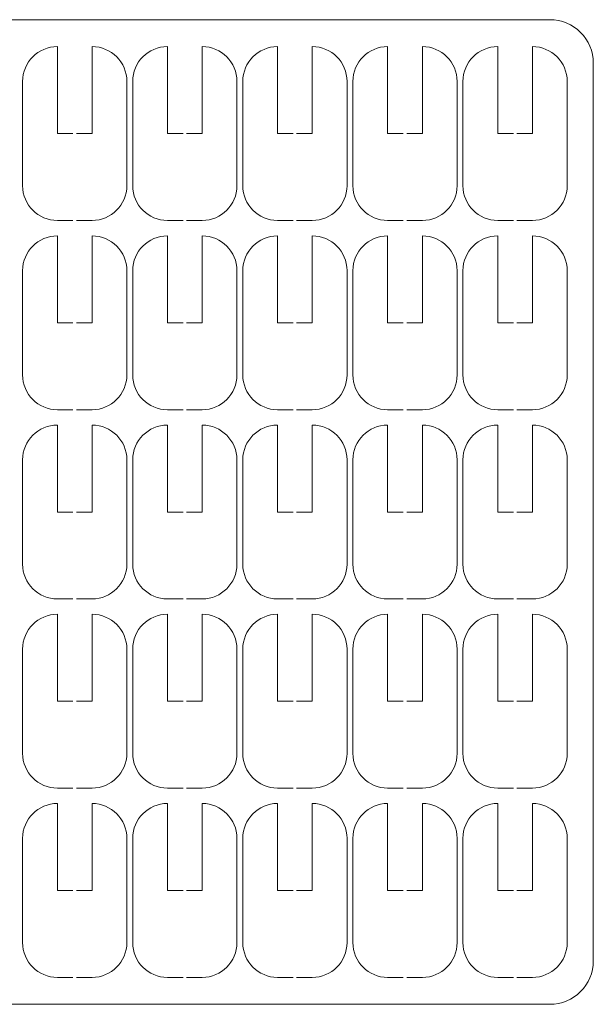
# Model space of a CAD drawing. Header units: centimetres. Extents: x -132 to 124, y -95 to 91.
# Tile 14 of 56: x -122.71 to -118.99, y 32.96 to 39.33. Entities that reach past the tile are written whole.
import ezdxf

# ---------------------------------------------------------------- set-up
doc = ezdxf.new("R2010")
doc.units = ezdxf.units.CM
doc.header["$MEASUREMENT"] = 0
doc.layers.add('Layer 1', color=7, linetype='Continuous')

msp = doc.modelspace()

# ---------------------------------------------------------------- linework, layer by layer
at = {"layer": 'Layer 1', "lineweight": 15}
for points in [[(-126.14003, 39.33187), (-126.14003, 39.33187), (-119.27597, 39.33187), (-119.27597, 39.33187)], [(-119.27597, 39.33187), (-119.12136, 39.33187), (-118.99471, 39.20528), (-118.99471, 39.05066)], [(-122.68923, 38.9326), (-122.68923, 39.0564), (-122.58794, 39.15774), (-122.46422, 39.15774)], [(-122.23914, 39.15774), (-122.11542, 39.15774), (-122.01413, 39.0564), (-122.01413, 38.9326)], [(-121.97652, 38.9326), (-121.97652, 39.0564), (-121.87537, 39.15774), (-121.75165, 39.15774)], [(-121.52657, 39.15774), (-121.40286, 39.15774), (-121.30157, 39.0564), (-121.30157, 38.9326)], [(-121.26395, 38.9326), (-121.26395, 39.0564), (-121.16268, 39.15774), (-121.03888, 39.15774)], [(-120.81388, 39.15774), (-120.69015, 39.15774), (-120.589, 39.0564), (-120.589, 38.9326)], [(-120.55125, 38.9326), (-120.55125, 39.0564), (-120.45004, 39.15774), (-120.32632, 39.15774)], [(-120.10132, 39.15774), (-119.97751, 39.15774), (-119.87624, 39.0564), (-119.87624, 38.9326)], [(-119.83863, 38.9326), (-119.83863, 39.0564), (-119.73734, 39.15774), (-119.61362, 39.15774)], [(-119.38875, 39.15774), (-119.26494, 39.15774), (-119.16367, 39.0564), (-119.16367, 38.9326)], [(-118.99471, 39.05066), (-118.99471, 39.05066), (-118.99471, 33.2433), (-118.99471, 33.2433)], [(-122.68923, 38.25768), (-122.68923, 38.25768), (-122.68923, 38.9326), (-122.68923, 38.9326)], [(-122.01413, 38.9326), (-122.01413, 38.9326), (-122.01413, 38.25768), (-122.01413, 38.25768)], [(-121.97652, 38.25768), (-121.97652, 38.25768), (-121.97652, 38.9326), (-121.97652, 38.9326)], [(-121.30157, 38.9326), (-121.30157, 38.9326), (-121.30157, 38.25768), (-121.30157, 38.25768)], [(-121.26395, 38.25768), (-121.26395, 38.25768), (-121.26395, 38.9326), (-121.26395, 38.9326)], [(-120.589, 38.9326), (-120.589, 38.9326), (-120.589, 38.25768), (-120.589, 38.25768)], [(-120.55125, 38.25768), (-120.55125, 38.25768), (-120.55125, 38.9326), (-120.55125, 38.9326)], [(-119.87624, 38.9326), (-119.87624, 38.9326), (-119.87624, 38.25768), (-119.87624, 38.25768)], [(-119.83863, 38.25768), (-119.83863, 38.25768), (-119.83863, 38.9326), (-119.83863, 38.9326)], [(-119.16367, 38.9326), (-119.16367, 38.9326), (-119.16367, 38.25768), (-119.16367, 38.25768)], [(-122.46422, 38.0327), (-122.58794, 38.0327), (-122.68923, 38.13387), (-122.68923, 38.25768)], [(-121.75165, 38.0327), (-121.87537, 38.0327), (-121.97652, 38.13387), (-121.97652, 38.25768)], [(-121.03888, 38.0327), (-121.16268, 38.0327), (-121.26395, 38.13387), (-121.26395, 38.25768)], [(-120.32632, 38.0327), (-120.45004, 38.0327), (-120.55125, 38.13387), (-120.55125, 38.25768)], [(-119.61362, 38.0327), (-119.73734, 38.0327), (-119.83863, 38.13387), (-119.83863, 38.25768)], [(-122.36293, 38.0327), (-122.36293, 38.0327), (-122.46422, 38.0327), (-122.46422, 38.0327)], [(-122.23914, 38.0327), (-122.23914, 38.0327), (-122.34041, 38.0327), (-122.34041, 38.0327)], [(-121.65038, 38.0327), (-121.65038, 38.0327), (-121.75165, 38.0327), (-121.75165, 38.0327)], [(-121.52657, 38.0327), (-121.52657, 38.0327), (-121.62786, 38.0327), (-121.62786, 38.0327)], [(-120.9376, 38.0327), (-120.9376, 38.0327), (-121.03888, 38.0327), (-121.03888, 38.0327)], [(-120.81388, 38.0327), (-120.81388, 38.0327), (-120.91516, 38.0327), (-120.91516, 38.0327)], [(-120.22503, 38.0327), (-120.22503, 38.0327), (-120.32632, 38.0327), (-120.32632, 38.0327)], [(-120.10132, 38.0327), (-120.10132, 38.0327), (-120.20259, 38.0327), (-120.20259, 38.0327)], [(-119.51247, 38.0327), (-119.51247, 38.0327), (-119.61362, 38.0327), (-119.61362, 38.0327)], [(-119.38875, 38.0327), (-119.38875, 38.0327), (-119.48988, 38.0327), (-119.48988, 38.0327)], [(-122.68923, 37.70847), (-122.68923, 37.83228), (-122.58794, 37.93362), (-122.46422, 37.93362)], [(-122.23914, 37.93362), (-122.11542, 37.93362), (-122.01413, 37.83228), (-122.01413, 37.70847)], [(-121.97652, 37.70847), (-121.97652, 37.83228), (-121.87537, 37.93362), (-121.75165, 37.93362)], [(-121.52657, 37.93362), (-121.40286, 37.93362), (-121.30157, 37.83228), (-121.30157, 37.70847)], [(-121.26395, 37.70847), (-121.26395, 37.83228), (-121.16268, 37.93362), (-121.03888, 37.93362)], [(-120.81388, 37.93362), (-120.69015, 37.93362), (-120.589, 37.83228), (-120.589, 37.70847)], [(-120.55125, 37.70847), (-120.55125, 37.83228), (-120.45004, 37.93362), (-120.32632, 37.93362)], [(-120.10132, 37.93362), (-119.97751, 37.93362), (-119.87624, 37.83228), (-119.87624, 37.70847)], [(-119.83863, 37.70847), (-119.83863, 37.83228), (-119.73734, 37.93362), (-119.61362, 37.93362)], [(-119.38875, 37.93362), (-119.26494, 37.93362), (-119.16367, 37.83228), (-119.16367, 37.70847)], [(-122.68923, 37.03355), (-122.68923, 37.03355), (-122.68923, 37.70847), (-122.68923, 37.70847)], [(-122.01413, 37.70847), (-122.01413, 37.70847), (-122.01413, 37.03355), (-122.01413, 37.03355)], [(-121.97652, 37.03355), (-121.97652, 37.03355), (-121.97652, 37.70847), (-121.97652, 37.70847)], [(-121.30157, 37.70847), (-121.30157, 37.70847), (-121.30157, 37.03355), (-121.30157, 37.03355)], [(-121.26395, 37.03355), (-121.26395, 37.03355), (-121.26395, 37.70847), (-121.26395, 37.70847)], [(-120.589, 37.70847), (-120.589, 37.70847), (-120.589, 37.03355), (-120.589, 37.03355)], [(-120.55125, 37.03355), (-120.55125, 37.03355), (-120.55125, 37.70847), (-120.55125, 37.70847)], [(-119.87624, 37.70847), (-119.87624, 37.70847), (-119.87624, 37.03355), (-119.87624, 37.03355)], [(-119.83863, 37.03355), (-119.83863, 37.03355), (-119.83863, 37.70847), (-119.83863, 37.70847)], [(-119.16367, 37.70847), (-119.16367, 37.70847), (-119.16367, 37.03355), (-119.16367, 37.03355)], [(-122.46422, 36.80858), (-122.58794, 36.80858), (-122.68923, 36.90975), (-122.68923, 37.03355)], [(-121.75165, 36.80858), (-121.87537, 36.80858), (-121.97652, 36.90975), (-121.97652, 37.03355)], [(-121.03888, 36.80858), (-121.16268, 36.80858), (-121.26395, 36.90975), (-121.26395, 37.03355)], [(-120.32632, 36.80858), (-120.45004, 36.80858), (-120.55125, 36.90975), (-120.55125, 37.03355)], [(-119.61362, 36.80858), (-119.73734, 36.80858), (-119.83863, 36.90975), (-119.83863, 37.03355)], [(-122.36293, 36.80858), (-122.36293, 36.80858), (-122.46422, 36.80858), (-122.46422, 36.80858)], [(-122.23914, 36.80858), (-122.23914, 36.80858), (-122.34041, 36.80858), (-122.34041, 36.80858)], [(-121.65038, 36.80858), (-121.65038, 36.80858), (-121.75165, 36.80858), (-121.75165, 36.80858)], [(-121.52657, 36.80858), (-121.52657, 36.80858), (-121.62786, 36.80858), (-121.62786, 36.80858)], [(-120.9376, 36.80858), (-120.9376, 36.80858), (-121.03888, 36.80858), (-121.03888, 36.80858)], [(-120.81388, 36.80858), (-120.81388, 36.80858), (-120.91516, 36.80858), (-120.91516, 36.80858)], [(-120.22503, 36.80858), (-120.22503, 36.80858), (-120.32632, 36.80858), (-120.32632, 36.80858)], [(-120.10132, 36.80858), (-120.10132, 36.80858), (-120.20259, 36.80858), (-120.20259, 36.80858)], [(-119.51247, 36.80858), (-119.51247, 36.80858), (-119.61362, 36.80858), (-119.61362, 36.80858)], [(-119.38875, 36.80858), (-119.38875, 36.80858), (-119.48988, 36.80858), (-119.48988, 36.80858)], [(-122.68923, 36.48453), (-122.68923, 36.60833), (-122.58794, 36.7095), (-122.46422, 36.7095)], [(-122.23914, 36.7095), (-122.11542, 36.7095), (-122.01413, 36.60833), (-122.01413, 36.48453)], [(-121.97652, 36.48453), (-121.97652, 36.60833), (-121.87537, 36.7095), (-121.75165, 36.7095)], [(-121.52657, 36.7095), (-121.40286, 36.7095), (-121.30157, 36.60833), (-121.30157, 36.48453)], [(-121.26395, 36.48453), (-121.26395, 36.60833), (-121.16268, 36.7095), (-121.03888, 36.7095)], [(-120.81388, 36.7095), (-120.69015, 36.7095), (-120.589, 36.60833), (-120.589, 36.48453)], [(-120.55125, 36.48453), (-120.55125, 36.60833), (-120.45004, 36.7095), (-120.32632, 36.7095)], [(-120.10132, 36.7095), (-119.97751, 36.7095), (-119.87624, 36.60833), (-119.87624, 36.48453)], [(-119.83863, 36.48453), (-119.83863, 36.60833), (-119.73734, 36.7095), (-119.61362, 36.7095)], [(-119.38875, 36.7095), (-119.26494, 36.7095), (-119.16367, 36.60833), (-119.16367, 36.48453)], [(-122.68923, 35.80943), (-122.68923, 35.80943), (-122.68923, 36.48453), (-122.68923, 36.48453)], [(-122.01413, 36.48453), (-122.01413, 36.48453), (-122.01413, 35.80943), (-122.01413, 35.80943)], [(-121.97652, 35.80943), (-121.97652, 35.80943), (-121.97652, 36.48453), (-121.97652, 36.48453)], [(-121.30157, 36.48453), (-121.30157, 36.48453), (-121.30157, 35.80943), (-121.30157, 35.80943)], [(-121.26395, 35.80943), (-121.26395, 35.80943), (-121.26395, 36.48453), (-121.26395, 36.48453)], [(-120.589, 36.48453), (-120.589, 36.48453), (-120.589, 35.80943), (-120.589, 35.80943)], [(-120.55125, 35.80943), (-120.55125, 35.80943), (-120.55125, 36.48453), (-120.55125, 36.48453)], [(-119.87624, 36.48453), (-119.87624, 36.48453), (-119.87624, 35.80943), (-119.87624, 35.80943)], [(-119.83863, 35.80943), (-119.83863, 35.80943), (-119.83863, 36.48453), (-119.83863, 36.48453)], [(-119.16367, 36.48453), (-119.16367, 36.48453), (-119.16367, 35.80943), (-119.16367, 35.80943)], [(-122.46422, 35.58463), (-122.58794, 35.58463), (-122.68923, 35.68563), (-122.68923, 35.80943)], [(-121.75165, 35.58463), (-121.87537, 35.58463), (-121.97652, 35.68563), (-121.97652, 35.80943)], [(-121.03888, 35.58463), (-121.16268, 35.58463), (-121.26395, 35.68563), (-121.26395, 35.80943)], [(-120.32632, 35.58463), (-120.45004, 35.58463), (-120.55125, 35.68563), (-120.55125, 35.80943)], [(-119.61362, 35.58463), (-119.73734, 35.58463), (-119.83863, 35.68563), (-119.83863, 35.80943)], [(-122.36293, 35.58463), (-122.36293, 35.58463), (-122.46422, 35.58463), (-122.46422, 35.58463)], [(-122.23914, 35.58463), (-122.23914, 35.58463), (-122.34041, 35.58463), (-122.34041, 35.58463)], [(-121.65038, 35.58463), (-121.65038, 35.58463), (-121.75165, 35.58463), (-121.75165, 35.58463)], [(-121.52657, 35.58463), (-121.52657, 35.58463), (-121.62786, 35.58463), (-121.62786, 35.58463)], [(-120.9376, 35.58463), (-120.9376, 35.58463), (-121.03888, 35.58463), (-121.03888, 35.58463)], [(-120.81388, 35.58463), (-120.81388, 35.58463), (-120.91516, 35.58463), (-120.91516, 35.58463)], [(-120.22503, 35.58463), (-120.22503, 35.58463), (-120.32632, 35.58463), (-120.32632, 35.58463)], [(-120.10132, 35.58463), (-120.10132, 35.58463), (-120.20259, 35.58463), (-120.20259, 35.58463)], [(-119.51247, 35.58463), (-119.51247, 35.58463), (-119.61362, 35.58463), (-119.61362, 35.58463)], [(-119.38875, 35.58463), (-119.38875, 35.58463), (-119.48988, 35.58463), (-119.48988, 35.58463)], [(-122.68923, 35.26041), (-122.68923, 35.38421), (-122.58794, 35.48538), (-122.46422, 35.48538)], [(-122.23914, 35.48538), (-122.11542, 35.48538), (-122.01413, 35.38421), (-122.01413, 35.26041)], [(-121.97652, 35.26041), (-121.97652, 35.38421), (-121.87537, 35.48538), (-121.75165, 35.48538)], [(-121.52657, 35.48538), (-121.40286, 35.48538), (-121.30157, 35.38421), (-121.30157, 35.26041)], [(-121.26395, 35.26041), (-121.26395, 35.38421), (-121.16268, 35.48538), (-121.03888, 35.48538)], [(-120.81388, 35.48538), (-120.69015, 35.48538), (-120.589, 35.38421), (-120.589, 35.26041)], [(-120.55125, 35.26041), (-120.55125, 35.38421), (-120.45004, 35.48538), (-120.32632, 35.48538)], [(-120.10132, 35.48538), (-119.97751, 35.48538), (-119.87624, 35.38421), (-119.87624, 35.26041)], [(-119.83863, 35.26041), (-119.83863, 35.38421), (-119.73734, 35.48538), (-119.61362, 35.48538)], [(-119.38875, 35.48538), (-119.26494, 35.48538), (-119.16367, 35.38421), (-119.16367, 35.26041)], [(-122.68923, 34.58531), (-122.68923, 34.58531), (-122.68923, 35.26041), (-122.68923, 35.26041)], [(-122.01413, 35.26041), (-122.01413, 35.26041), (-122.01413, 34.58531), (-122.01413, 34.58531)], [(-121.97652, 34.58531), (-121.97652, 34.58531), (-121.97652, 35.26041), (-121.97652, 35.26041)], [(-121.30157, 35.26041), (-121.30157, 35.26041), (-121.30157, 34.58531), (-121.30157, 34.58531)], [(-121.26395, 34.58531), (-121.26395, 34.58531), (-121.26395, 35.26041), (-121.26395, 35.26041)], [(-120.589, 35.26041), (-120.589, 35.26041), (-120.589, 34.58531), (-120.589, 34.58531)], [(-120.55125, 34.58531), (-120.55125, 34.58531), (-120.55125, 35.26041), (-120.55125, 35.26041)], [(-119.87624, 35.26041), (-119.87624, 35.26041), (-119.87624, 34.58531), (-119.87624, 34.58531)], [(-119.83863, 34.58531), (-119.83863, 34.58531), (-119.83863, 35.26041), (-119.83863, 35.26041)], [(-119.16367, 35.26041), (-119.16367, 35.26041), (-119.16367, 34.58531), (-119.16367, 34.58531)], [(-122.46422, 34.36051), (-122.58794, 34.36051), (-122.68923, 34.4615), (-122.68923, 34.58531)], [(-121.75165, 34.36051), (-121.87537, 34.36051), (-121.97652, 34.4615), (-121.97652, 34.58531)], [(-121.03888, 34.36051), (-121.16268, 34.36051), (-121.26395, 34.4615), (-121.26395, 34.58531)], [(-120.32632, 34.36051), (-120.45004, 34.36051), (-120.55125, 34.4615), (-120.55125, 34.58531)], [(-119.61362, 34.36051), (-119.73734, 34.36051), (-119.83863, 34.4615), (-119.83863, 34.58531)], [(-122.36293, 34.36051), (-122.36293, 34.36051), (-122.46422, 34.36051), (-122.46422, 34.36051)], [(-122.23914, 34.36051), (-122.23914, 34.36051), (-122.34041, 34.36051), (-122.34041, 34.36051)], [(-121.65038, 34.36051), (-121.65038, 34.36051), (-121.75165, 34.36051), (-121.75165, 34.36051)], [(-121.52657, 34.36051), (-121.52657, 34.36051), (-121.62786, 34.36051), (-121.62786, 34.36051)], [(-120.9376, 34.36051), (-120.9376, 34.36051), (-121.03888, 34.36051), (-121.03888, 34.36051)], [(-120.81388, 34.36051), (-120.81388, 34.36051), (-120.91516, 34.36051), (-120.91516, 34.36051)], [(-120.22503, 34.36051), (-120.22503, 34.36051), (-120.32632, 34.36051), (-120.32632, 34.36051)], [(-120.10132, 34.36051), (-120.10132, 34.36051), (-120.20259, 34.36051), (-120.20259, 34.36051)], [(-119.51247, 34.36051), (-119.51247, 34.36051), (-119.61362, 34.36051), (-119.61362, 34.36051)], [(-119.38875, 34.36051), (-119.38875, 34.36051), (-119.48988, 34.36051), (-119.48988, 34.36051)], [(-122.68923, 34.03628), (-122.68923, 34.16009), (-122.58794, 34.26143), (-122.46422, 34.26143)], [(-122.23914, 34.26143), (-122.11542, 34.26143), (-122.01413, 34.16009), (-122.01413, 34.03628)], [(-121.97652, 34.03628), (-121.97652, 34.16009), (-121.87537, 34.26143), (-121.75165, 34.26143)], [(-121.52657, 34.26143), (-121.40286, 34.26143), (-121.30157, 34.16009), (-121.30157, 34.03628)], [(-121.26395, 34.03628), (-121.26395, 34.16009), (-121.16268, 34.26143), (-121.03888, 34.26143)], [(-120.81388, 34.26143), (-120.69015, 34.26143), (-120.589, 34.16009), (-120.589, 34.03628)], [(-120.55125, 34.03628), (-120.55125, 34.16009), (-120.45004, 34.26143), (-120.32632, 34.26143)], [(-120.10132, 34.26143), (-119.97751, 34.26143), (-119.87624, 34.16009), (-119.87624, 34.03628)], [(-119.83863, 34.03628), (-119.83863, 34.16009), (-119.73734, 34.26143), (-119.61362, 34.26143)], [(-119.38875, 34.26143), (-119.26494, 34.26143), (-119.16367, 34.16009), (-119.16367, 34.03628)], [(-122.68923, 33.36136), (-122.68923, 33.36136), (-122.68923, 34.03628), (-122.68923, 34.03628)], [(-122.01413, 34.03628), (-122.01413, 34.03628), (-122.01413, 33.36136), (-122.01413, 33.36136)], [(-121.97652, 33.36136), (-121.97652, 33.36136), (-121.97652, 34.03628), (-121.97652, 34.03628)], [(-121.30157, 34.03628), (-121.30157, 34.03628), (-121.30157, 33.36136), (-121.30157, 33.36136)], [(-121.26395, 33.36136), (-121.26395, 33.36136), (-121.26395, 34.03628), (-121.26395, 34.03628)], [(-120.589, 34.03628), (-120.589, 34.03628), (-120.589, 33.36136), (-120.589, 33.36136)], [(-120.55125, 33.36136), (-120.55125, 33.36136), (-120.55125, 34.03628), (-120.55125, 34.03628)], [(-119.87624, 34.03628), (-119.87624, 34.03628), (-119.87624, 33.36136), (-119.87624, 33.36136)], [(-119.83863, 33.36136), (-119.83863, 33.36136), (-119.83863, 34.03628), (-119.83863, 34.03628)], [(-119.16367, 34.03628), (-119.16367, 34.03628), (-119.16367, 33.36136), (-119.16367, 33.36136)], [(-122.46422, 33.13621), (-122.58794, 33.13621), (-122.68923, 33.23756), (-122.68923, 33.36136)], [(-121.75165, 33.13621), (-121.87537, 33.13621), (-121.97652, 33.23756), (-121.97652, 33.36136)], [(-121.03888, 33.13621), (-121.16268, 33.13621), (-121.26395, 33.23756), (-121.26395, 33.36136)], [(-120.32632, 33.13621), (-120.45004, 33.13621), (-120.55125, 33.23756), (-120.55125, 33.36136)], [(-119.61362, 33.13621), (-119.73734, 33.13621), (-119.83863, 33.23756), (-119.83863, 33.36136)], [(-118.99471, 33.2433), (-118.99471, 33.08868), (-119.12136, 32.96209), (-119.27597, 32.96209)], [(-122.36293, 33.13621), (-122.36293, 33.13621), (-122.46422, 33.13621), (-122.46422, 33.13621)], [(-122.23914, 33.13621), (-122.23914, 33.13621), (-122.34041, 33.13621), (-122.34041, 33.13621)], [(-121.65038, 33.13621), (-121.65038, 33.13621), (-121.75165, 33.13621), (-121.75165, 33.13621)], [(-121.52657, 33.13621), (-121.52657, 33.13621), (-121.62786, 33.13621), (-121.62786, 33.13621)], [(-120.9376, 33.13621), (-120.9376, 33.13621), (-121.03888, 33.13621), (-121.03888, 33.13621)], [(-120.81388, 33.13621), (-120.81388, 33.13621), (-120.91516, 33.13621), (-120.91516, 33.13621)], [(-120.22503, 33.13621), (-120.22503, 33.13621), (-120.32632, 33.13621), (-120.32632, 33.13621)], [(-120.10132, 33.13621), (-120.10132, 33.13621), (-120.20259, 33.13621), (-120.20259, 33.13621)], [(-119.51247, 33.13621), (-119.51247, 33.13621), (-119.61362, 33.13621), (-119.61362, 33.13621)], [(-119.38875, 33.13621), (-119.38875, 33.13621), (-119.48988, 33.13621), (-119.48988, 33.13621)], [(-119.27597, 32.96209), (-119.27597, 32.96209), (-126.14003, 32.96209), (-126.14003, 32.96209)]]:
    msp.add_open_spline(points, degree=3, dxfattribs=at)
for points in [[(-122.46422, 39.15774), (-122.46422, 39.15774), (-122.46422, 38.59514), (-122.46422, 38.59514), (-122.46422, 38.59514), (-122.46422, 38.59514), (-122.36293, 38.59514), (-122.36293, 38.59514)], [(-122.34041, 38.59514), (-122.34041, 38.59514), (-122.23914, 38.59514), (-122.23914, 38.59514), (-122.23914, 38.59514), (-122.23914, 38.59514), (-122.23914, 39.15774), (-122.23914, 39.15774)], [(-121.75165, 39.15774), (-121.75165, 39.15774), (-121.75165, 38.59514), (-121.75165, 38.59514), (-121.75165, 38.59514), (-121.75165, 38.59514), (-121.65038, 38.59514), (-121.65038, 38.59514)], [(-121.62786, 38.59514), (-121.62786, 38.59514), (-121.52657, 38.59514), (-121.52657, 38.59514), (-121.52657, 38.59514), (-121.52657, 38.59514), (-121.52657, 39.15774), (-121.52657, 39.15774)], [(-121.03888, 39.15774), (-121.03888, 39.15774), (-121.03888, 38.59514), (-121.03888, 38.59514), (-121.03888, 38.59514), (-121.03888, 38.59514), (-120.9376, 38.59514), (-120.9376, 38.59514)], [(-120.91516, 38.59514), (-120.91516, 38.59514), (-120.81388, 38.59514), (-120.81388, 38.59514), (-120.81388, 38.59514), (-120.81388, 38.59514), (-120.81388, 39.15774), (-120.81388, 39.15774)], [(-120.32632, 39.15774), (-120.32632, 39.15774), (-120.32632, 38.59514), (-120.32632, 38.59514), (-120.32632, 38.59514), (-120.32632, 38.59514), (-120.22503, 38.59514), (-120.22503, 38.59514)], [(-120.20259, 38.59514), (-120.20259, 38.59514), (-120.10132, 38.59514), (-120.10132, 38.59514), (-120.10132, 38.59514), (-120.10132, 38.59514), (-120.10132, 39.15774), (-120.10132, 39.15774)], [(-119.61362, 39.15774), (-119.61362, 39.15774), (-119.61362, 38.59514), (-119.61362, 38.59514), (-119.61362, 38.59514), (-119.61362, 38.59514), (-119.51247, 38.59514), (-119.51247, 38.59514)], [(-119.48988, 38.59514), (-119.48988, 38.59514), (-119.38875, 38.59514), (-119.38875, 38.59514), (-119.38875, 38.59514), (-119.38875, 38.59514), (-119.38875, 39.15774), (-119.38875, 39.15774)], [(-122.01413, 38.25768), (-122.01413, 38.19586), (-122.0395, 38.13962), (-122.08025, 38.0987), (-122.08025, 38.0987), (-122.12107, 38.05795), (-122.17731, 38.0327), (-122.23914, 38.0327)], [(-121.30157, 38.25768), (-121.30157, 38.19586), (-121.32694, 38.13962), (-121.36768, 38.0987), (-121.36768, 38.0987), (-121.4085, 38.05795), (-121.46474, 38.0327), (-121.52657, 38.0327)], [(-120.589, 38.25768), (-120.589, 38.19586), (-120.61418, 38.13962), (-120.65499, 38.0987), (-120.65499, 38.0987), (-120.69579, 38.05795), (-120.75212, 38.0327), (-120.81388, 38.0327)], [(-119.87624, 38.25768), (-119.87624, 38.19586), (-119.90161, 38.13962), (-119.94242, 38.0987), (-119.94242, 38.0987), (-119.98315, 38.05795), (-120.03941, 38.0327), (-120.10132, 38.0327)], [(-119.16367, 38.25768), (-119.16367, 38.19586), (-119.18904, 38.13962), (-119.22972, 38.0987), (-119.22972, 38.0987), (-119.27046, 38.05795), (-119.32685, 38.0327), (-119.38875, 38.0327)], [(-122.46422, 37.93362), (-122.46422, 37.93362), (-122.46422, 37.37101), (-122.46422, 37.37101), (-122.46422, 37.37101), (-122.46422, 37.37101), (-122.36293, 37.37101), (-122.36293, 37.37101)], [(-122.34041, 37.37101), (-122.34041, 37.37101), (-122.23914, 37.37101), (-122.23914, 37.37101), (-122.23914, 37.37101), (-122.23914, 37.37101), (-122.23914, 37.93362), (-122.23914, 37.93362)], [(-121.75165, 37.93362), (-121.75165, 37.93362), (-121.75165, 37.37101), (-121.75165, 37.37101), (-121.75165, 37.37101), (-121.75165, 37.37101), (-121.65038, 37.37101), (-121.65038, 37.37101)], [(-121.62786, 37.37101), (-121.62786, 37.37101), (-121.52657, 37.37101), (-121.52657, 37.37101), (-121.52657, 37.37101), (-121.52657, 37.37101), (-121.52657, 37.93362), (-121.52657, 37.93362)], [(-121.03888, 37.93362), (-121.03888, 37.93362), (-121.03888, 37.37101), (-121.03888, 37.37101), (-121.03888, 37.37101), (-121.03888, 37.37101), (-120.9376, 37.37101), (-120.9376, 37.37101)], [(-120.91516, 37.37101), (-120.91516, 37.37101), (-120.81388, 37.37101), (-120.81388, 37.37101), (-120.81388, 37.37101), (-120.81388, 37.37101), (-120.81388, 37.93362), (-120.81388, 37.93362)], [(-120.32632, 37.93362), (-120.32632, 37.93362), (-120.32632, 37.37101), (-120.32632, 37.37101), (-120.32632, 37.37101), (-120.32632, 37.37101), (-120.22503, 37.37101), (-120.22503, 37.37101)], [(-120.20259, 37.37101), (-120.20259, 37.37101), (-120.10132, 37.37101), (-120.10132, 37.37101), (-120.10132, 37.37101), (-120.10132, 37.37101), (-120.10132, 37.93362), (-120.10132, 37.93362)], [(-119.61362, 37.93362), (-119.61362, 37.93362), (-119.61362, 37.37101), (-119.61362, 37.37101), (-119.61362, 37.37101), (-119.61362, 37.37101), (-119.51247, 37.37101), (-119.51247, 37.37101)], [(-119.48988, 37.37101), (-119.48988, 37.37101), (-119.38875, 37.37101), (-119.38875, 37.37101), (-119.38875, 37.37101), (-119.38875, 37.37101), (-119.38875, 37.93362), (-119.38875, 37.93362)], [(-122.01413, 37.03355), (-122.01413, 36.97174), (-122.0395, 36.91549), (-122.08025, 36.87475), (-122.08025, 36.87475), (-122.12107, 36.83383), (-122.17731, 36.80858), (-122.23914, 36.80858)], [(-121.30157, 37.03355), (-121.30157, 36.97174), (-121.32694, 36.91549), (-121.36768, 36.87475), (-121.36768, 36.87475), (-121.4085, 36.83383), (-121.46474, 36.80858), (-121.52657, 36.80858)], [(-120.589, 37.03355), (-120.589, 36.97174), (-120.61418, 36.91549), (-120.65499, 36.87475), (-120.65499, 36.87475), (-120.69579, 36.83383), (-120.75212, 36.80858), (-120.81388, 36.80858)], [(-119.87624, 37.03355), (-119.87624, 36.97174), (-119.90161, 36.91549), (-119.94242, 36.87475), (-119.94242, 36.87475), (-119.98315, 36.83383), (-120.03941, 36.80858), (-120.10132, 36.80858)], [(-119.16367, 37.03355), (-119.16367, 36.97174), (-119.18904, 36.91549), (-119.22972, 36.87475), (-119.22972, 36.87475), (-119.27046, 36.83383), (-119.32685, 36.80858), (-119.38875, 36.80858)], [(-122.46422, 36.7095), (-122.46422, 36.7095), (-122.46422, 36.14689), (-122.46422, 36.14689), (-122.46422, 36.14689), (-122.46422, 36.14689), (-122.36293, 36.14689), (-122.36293, 36.14689)], [(-122.34041, 36.14689), (-122.34041, 36.14689), (-122.23914, 36.14689), (-122.23914, 36.14689), (-122.23914, 36.14689), (-122.23914, 36.14689), (-122.23914, 36.7095), (-122.23914, 36.7095)], [(-121.75165, 36.7095), (-121.75165, 36.7095), (-121.75165, 36.14689), (-121.75165, 36.14689), (-121.75165, 36.14689), (-121.75165, 36.14689), (-121.65038, 36.14689), (-121.65038, 36.14689)], [(-121.62786, 36.14689), (-121.62786, 36.14689), (-121.52657, 36.14689), (-121.52657, 36.14689), (-121.52657, 36.14689), (-121.52657, 36.14689), (-121.52657, 36.7095), (-121.52657, 36.7095)], [(-121.03888, 36.7095), (-121.03888, 36.7095), (-121.03888, 36.14689), (-121.03888, 36.14689), (-121.03888, 36.14689), (-121.03888, 36.14689), (-120.9376, 36.14689), (-120.9376, 36.14689)], [(-120.91516, 36.14689), (-120.91516, 36.14689), (-120.81388, 36.14689), (-120.81388, 36.14689), (-120.81388, 36.14689), (-120.81388, 36.14689), (-120.81388, 36.7095), (-120.81388, 36.7095)], [(-120.32632, 36.7095), (-120.32632, 36.7095), (-120.32632, 36.14689), (-120.32632, 36.14689), (-120.32632, 36.14689), (-120.32632, 36.14689), (-120.22503, 36.14689), (-120.22503, 36.14689)], [(-120.20259, 36.14689), (-120.20259, 36.14689), (-120.10132, 36.14689), (-120.10132, 36.14689), (-120.10132, 36.14689), (-120.10132, 36.14689), (-120.10132, 36.7095), (-120.10132, 36.7095)], [(-119.61362, 36.7095), (-119.61362, 36.7095), (-119.61362, 36.14689), (-119.61362, 36.14689), (-119.61362, 36.14689), (-119.61362, 36.14689), (-119.51247, 36.14689), (-119.51247, 36.14689)], [(-119.48988, 36.14689), (-119.48988, 36.14689), (-119.38875, 36.14689), (-119.38875, 36.14689), (-119.38875, 36.14689), (-119.38875, 36.14689), (-119.38875, 36.7095), (-119.38875, 36.7095)], [(-122.01413, 35.80943), (-122.01413, 35.74762), (-122.0395, 35.69137), (-122.08025, 35.65063), (-122.08025, 35.65063), (-122.12107, 35.60988), (-122.17731, 35.58463), (-122.23914, 35.58463)], [(-121.30157, 35.80943), (-121.30157, 35.74762), (-121.32694, 35.69137), (-121.36768, 35.65063), (-121.36768, 35.65063), (-121.4085, 35.60988), (-121.46474, 35.58463), (-121.52657, 35.58463)], [(-120.589, 35.80943), (-120.589, 35.74762), (-120.61418, 35.69137), (-120.65499, 35.65063), (-120.65499, 35.65063), (-120.69579, 35.60988), (-120.75212, 35.58463), (-120.81388, 35.58463)], [(-119.87624, 35.80943), (-119.87624, 35.74762), (-119.90161, 35.69137), (-119.94242, 35.65063), (-119.94242, 35.65063), (-119.98315, 35.60988), (-120.03941, 35.58463), (-120.10132, 35.58463)], [(-119.16367, 35.80943), (-119.16367, 35.74762), (-119.18904, 35.69137), (-119.22972, 35.65063), (-119.22972, 35.65063), (-119.27046, 35.60988), (-119.32685, 35.58463), (-119.38875, 35.58463)], [(-122.46422, 35.48538), (-122.46422, 35.48538), (-122.46422, 34.92294), (-122.46422, 34.92294), (-122.46422, 34.92294), (-122.46422, 34.92294), (-122.36293, 34.92294), (-122.36293, 34.92294)], [(-122.34041, 34.92294), (-122.34041, 34.92294), (-122.23914, 34.92294), (-122.23914, 34.92294), (-122.23914, 34.92294), (-122.23914, 34.92294), (-122.23914, 35.48538), (-122.23914, 35.48538)], [(-121.75165, 35.48538), (-121.75165, 35.48538), (-121.75165, 34.92294), (-121.75165, 34.92294), (-121.75165, 34.92294), (-121.75165, 34.92294), (-121.65038, 34.92294), (-121.65038, 34.92294)], [(-121.62786, 34.92294), (-121.62786, 34.92294), (-121.52657, 34.92294), (-121.52657, 34.92294), (-121.52657, 34.92294), (-121.52657, 34.92294), (-121.52657, 35.48538), (-121.52657, 35.48538)], [(-121.03888, 35.48538), (-121.03888, 35.48538), (-121.03888, 34.92294), (-121.03888, 34.92294), (-121.03888, 34.92294), (-121.03888, 34.92294), (-120.9376, 34.92294), (-120.9376, 34.92294)], [(-120.91516, 34.92294), (-120.91516, 34.92294), (-120.81388, 34.92294), (-120.81388, 34.92294), (-120.81388, 34.92294), (-120.81388, 34.92294), (-120.81388, 35.48538), (-120.81388, 35.48538)], [(-120.32632, 35.48538), (-120.32632, 35.48538), (-120.32632, 34.92294), (-120.32632, 34.92294), (-120.32632, 34.92294), (-120.32632, 34.92294), (-120.22503, 34.92294), (-120.22503, 34.92294)], [(-120.20259, 34.92294), (-120.20259, 34.92294), (-120.10132, 34.92294), (-120.10132, 34.92294), (-120.10132, 34.92294), (-120.10132, 34.92294), (-120.10132, 35.48538), (-120.10132, 35.48538)], [(-119.61362, 35.48538), (-119.61362, 35.48538), (-119.61362, 34.92294), (-119.61362, 34.92294), (-119.61362, 34.92294), (-119.61362, 34.92294), (-119.51247, 34.92294), (-119.51247, 34.92294)], [(-119.48988, 34.92294), (-119.48988, 34.92294), (-119.38875, 34.92294), (-119.38875, 34.92294), (-119.38875, 34.92294), (-119.38875, 34.92294), (-119.38875, 35.48538), (-119.38875, 35.48538)], [(-122.01413, 34.58531), (-122.01413, 34.52349), (-122.0395, 34.46725), (-122.08025, 34.4265), (-122.08025, 34.4265), (-122.12107, 34.38558), (-122.17731, 34.36051), (-122.23914, 34.36051)], [(-121.30157, 34.58531), (-121.30157, 34.52349), (-121.32694, 34.46725), (-121.36768, 34.4265), (-121.36768, 34.4265), (-121.4085, 34.38558), (-121.46474, 34.36051), (-121.52657, 34.36051)], [(-120.589, 34.58531), (-120.589, 34.52349), (-120.61418, 34.46725), (-120.65499, 34.4265), (-120.65499, 34.4265), (-120.69579, 34.38558), (-120.75212, 34.36051), (-120.81388, 34.36051)], [(-119.87624, 34.58531), (-119.87624, 34.52349), (-119.90161, 34.46725), (-119.94242, 34.4265), (-119.94242, 34.4265), (-119.98315, 34.38558), (-120.03941, 34.36051), (-120.10132, 34.36051)], [(-119.16367, 34.58531), (-119.16367, 34.52349), (-119.18904, 34.46725), (-119.22972, 34.4265), (-119.22972, 34.4265), (-119.27046, 34.38558), (-119.32685, 34.36051), (-119.38875, 34.36051)], [(-122.46422, 34.26143), (-122.46422, 34.26143), (-122.46422, 33.69882), (-122.46422, 33.69882), (-122.46422, 33.69882), (-122.46422, 33.69882), (-122.36293, 33.69882), (-122.36293, 33.69882)], [(-122.34041, 33.69882), (-122.34041, 33.69882), (-122.23914, 33.69882), (-122.23914, 33.69882), (-122.23914, 33.69882), (-122.23914, 33.69882), (-122.23914, 34.26143), (-122.23914, 34.26143)], [(-121.75165, 34.26143), (-121.75165, 34.26143), (-121.75165, 33.69882), (-121.75165, 33.69882), (-121.75165, 33.69882), (-121.75165, 33.69882), (-121.65038, 33.69882), (-121.65038, 33.69882)], [(-121.62786, 33.69882), (-121.62786, 33.69882), (-121.52657, 33.69882), (-121.52657, 33.69882), (-121.52657, 33.69882), (-121.52657, 33.69882), (-121.52657, 34.26143), (-121.52657, 34.26143)], [(-121.03888, 34.26143), (-121.03888, 34.26143), (-121.03888, 33.69882), (-121.03888, 33.69882), (-121.03888, 33.69882), (-121.03888, 33.69882), (-120.9376, 33.69882), (-120.9376, 33.69882)], [(-120.91516, 33.69882), (-120.91516, 33.69882), (-120.81388, 33.69882), (-120.81388, 33.69882), (-120.81388, 33.69882), (-120.81388, 33.69882), (-120.81388, 34.26143), (-120.81388, 34.26143)], [(-120.32632, 34.26143), (-120.32632, 34.26143), (-120.32632, 33.69882), (-120.32632, 33.69882), (-120.32632, 33.69882), (-120.32632, 33.69882), (-120.22503, 33.69882), (-120.22503, 33.69882)], [(-120.20259, 33.69882), (-120.20259, 33.69882), (-120.10132, 33.69882), (-120.10132, 33.69882), (-120.10132, 33.69882), (-120.10132, 33.69882), (-120.10132, 34.26143), (-120.10132, 34.26143)], [(-119.61362, 34.26143), (-119.61362, 34.26143), (-119.61362, 33.69882), (-119.61362, 33.69882), (-119.61362, 33.69882), (-119.61362, 33.69882), (-119.51247, 33.69882), (-119.51247, 33.69882)], [(-119.48988, 33.69882), (-119.48988, 33.69882), (-119.38875, 33.69882), (-119.38875, 33.69882), (-119.38875, 33.69882), (-119.38875, 33.69882), (-119.38875, 34.26143), (-119.38875, 34.26143)], [(-122.01413, 33.36136), (-122.01413, 33.29955), (-122.0395, 33.24313), (-122.08025, 33.20238), (-122.08025, 33.20238), (-122.12107, 33.16164), (-122.17731, 33.13621), (-122.23914, 33.13621)], [(-121.30157, 33.36136), (-121.30157, 33.29955), (-121.32694, 33.24313), (-121.36768, 33.20238), (-121.36768, 33.20238), (-121.4085, 33.16164), (-121.46474, 33.13621), (-121.52657, 33.13621)], [(-120.589, 33.36136), (-120.589, 33.29955), (-120.61418, 33.24313), (-120.65499, 33.20238), (-120.65499, 33.20238), (-120.69579, 33.16164), (-120.75212, 33.13621), (-120.81388, 33.13621)], [(-119.87624, 33.36136), (-119.87624, 33.29955), (-119.90161, 33.24313), (-119.94242, 33.20238), (-119.94242, 33.20238), (-119.98315, 33.16164), (-120.03941, 33.13621), (-120.10132, 33.13621)], [(-119.16367, 33.36136), (-119.16367, 33.29955), (-119.18904, 33.24313), (-119.22972, 33.20238), (-119.22972, 33.20238), (-119.27046, 33.16164), (-119.32685, 33.13621), (-119.38875, 33.13621)]]:
    msp.add_open_spline(points, degree=3, knots=[0, 0, 0, 0, 0.3333333, 0.3333333, 0.3333333, 0.3333333, 1, 1, 1, 1], dxfattribs=at)

doc.saveas('drawing.dxf')
